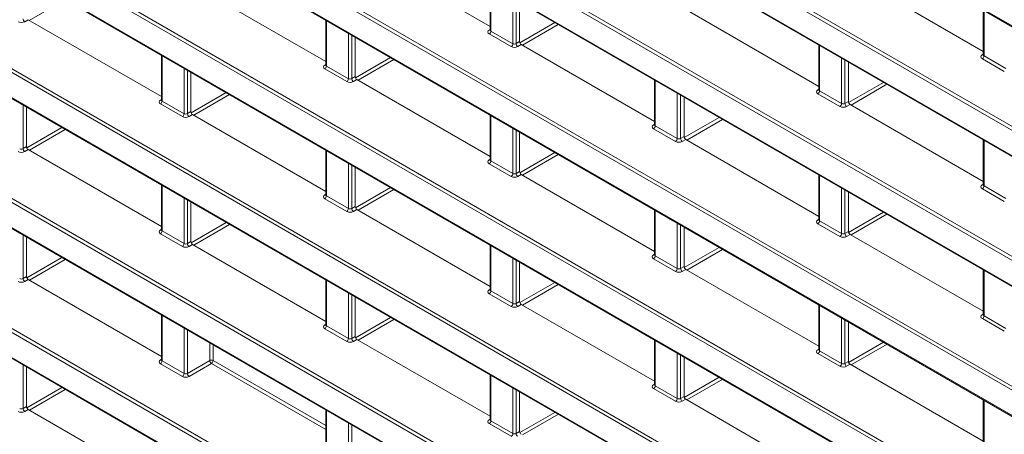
# Model space of a CAD drawing. Header units: millimetres. Extents: x 0 to 1118, y 0 to 864.
# Tile 39 of 156: x 817 to 838, y 271 to 280. Entities that reach past the tile are written whole.
import ezdxf

# ---------------------------------------------------------------- set-up
doc = ezdxf.new("R2010")
doc.units = ezdxf.units.MM

msp = doc.modelspace()

# ---------------------------------------------------------------- linework, layer by layer
at = {"color": 9, "linetype": 'Continuous', "lineweight": 0}
for p, q in [((764.804, 321.915), (863.535, 264.919)), ((863.535, 262.727), (764.804, 319.723)), ((764.839, 319.784), (863.569, 262.788)), ((764.804, 319.191), (863.535, 262.195)), ((863.535, 260.003), (764.804, 316.999)), ((764.839, 317.06), (863.569, 260.064)), ((764.804, 316.467), (863.535, 259.471)), ((863.535, 257.279), (764.804, 314.275)), ((764.839, 314.336), (863.569, 257.34)), ((764.804, 313.743), (863.535, 256.747)), ((764.839, 311.611), (863.569, 254.616)), ((863.535, 254.555), (764.804, 311.551)), ((764.804, 311.018), (863.535, 254.023)), ((863.535, 251.831), (764.804, 308.827)), ((764.839, 308.887), (863.569, 251.892)), ((764.804, 308.294), (863.535, 251.298)), ((863.535, 249.107), (764.804, 306.102)), ((764.839, 306.163), (863.569, 249.167)), ((764.804, 305.57), (863.535, 248.574)), ((863.535, 246.383), (764.804, 303.378)), ((764.839, 303.439), (863.569, 246.443)), ((764.804, 302.846), (863.535, 245.85)), ((826.976, 280.558), (826.976, 279.606)), ((818.049, 280.264), (817.297, 279.83)), ((827.437, 279.34), (827.437, 280.292)), ((827.507, 280.252), (827.507, 279.341)), ((837.318, 280.037), (837.318, 279.084)), ((817.274, 279.843), (817.201, 279.802)), ((823.529, 279.824), (823.529, 278.872)), ((827.584, 279.36), (828.318, 279.784)), ((826.94, 279.627), (826.962, 279.641)), ((826.976, 279.606), (827.437, 279.34)), ((828.389, 279.743), (827.637, 279.309)), ((823.99, 278.606), (823.99, 279.558)), ((824.06, 279.518), (824.06, 278.607)), ((827.402, 279.279), (826.941, 279.545)), ((827.507, 279.341), (827.58, 279.383)), ((827.615, 279.322), (827.542, 279.28)), ((833.87, 279.303), (833.87, 278.35)), ((820.082, 279.09), (820.082, 278.138)), ((824.137, 278.625), (824.872, 279.049)), ((824.943, 279.008), (824.191, 278.574)), ((834.331, 278.084), (834.331, 279.037)), ((834.401, 278.996), (834.401, 278.085)), ((837.282, 279.106), (837.303, 279.119)), ((837.744, 278.757), (837.283, 279.023)), ((837.318, 279.084), (837.778, 278.818)), ((820.543, 277.872), (820.543, 278.824)), ((820.613, 278.784), (820.613, 277.873)), ((823.493, 278.893), (823.514, 278.906)), ((823.955, 278.545), (823.494, 278.811)), ((823.529, 278.872), (823.99, 278.606)), ((824.06, 278.607), (824.133, 278.649)), ((824.168, 278.588), (824.095, 278.546)), ((830.423, 278.568), (830.423, 277.616)), ((833.835, 278.371), (833.856, 278.385)), ((833.87, 278.35), (834.331, 278.084)), ((834.478, 278.105), (835.211, 278.528)), ((835.282, 278.488), (834.53, 278.054)), ((820.046, 278.159), (820.067, 278.172)), ((820.082, 278.138), (820.543, 277.872)), ((820.691, 277.89), (821.426, 278.315)), ((821.496, 278.274), (820.745, 277.84)), ((830.884, 277.35), (830.884, 278.302)), ((830.954, 278.262), (830.954, 277.351)), ((834.297, 278.023), (833.836, 278.289)), ((817.166, 278.05), (817.166, 277.139)), ((820.508, 277.811), (820.047, 278.077)), ((834.401, 278.085), (834.474, 278.127)), ((834.509, 278.066), (834.437, 278.024)), ((820.613, 277.873), (820.685, 277.915)), ((820.721, 277.853), (820.648, 277.812)), ((826.976, 277.834), (826.976, 276.882)), ((831.031, 277.37), (831.765, 277.794)), ((831.836, 277.753), (831.084, 277.319)), ((817.244, 277.155), (817.98, 277.58)), ((818.05, 277.539), (817.298, 277.105)), ((827.437, 276.616), (827.437, 277.568)), ((827.507, 277.528), (827.507, 276.617)), ((830.387, 277.637), (830.409, 277.651)), ((830.849, 277.289), (830.389, 277.555)), ((830.423, 277.616), (830.884, 277.35)), ((830.954, 277.351), (831.027, 277.393)), ((831.062, 277.332), (830.99, 277.29)), ((837.318, 277.313), (837.318, 276.36)), ((817.166, 277.139), (817.238, 277.181)), ((817.274, 277.119), (817.201, 277.077)), ((823.529, 277.1), (823.529, 276.148)), ((826.94, 276.903), (826.962, 276.916)), ((827.585, 276.635), (828.319, 277.059)), ((828.39, 277.018), (827.638, 276.584)), ((823.99, 275.882), (823.99, 276.834)), ((824.06, 276.794), (824.06, 275.883)), ((827.402, 276.555), (826.941, 276.821)), ((826.976, 276.882), (827.437, 276.616)), ((827.507, 276.617), (827.58, 276.659)), ((827.615, 276.598), (827.542, 276.556)), ((833.87, 276.579), (833.87, 275.626)), ((820.082, 276.366), (820.082, 275.414)), ((824.138, 275.9), (824.873, 276.325)), ((824.944, 276.284), (824.192, 275.85)), ((834.331, 275.36), (834.331, 276.312)), ((837.282, 276.381), (837.303, 276.395)), ((837.744, 276.033), (837.283, 276.299)), ((837.318, 276.36), (837.778, 276.094)), ((820.543, 275.148), (820.543, 276.1)), ((823.493, 276.169), (823.514, 276.182)), ((823.955, 275.821), (823.494, 276.087)), ((823.529, 276.148), (823.99, 275.882)), ((834.401, 276.272), (834.401, 275.361)), ((820.613, 276.06), (820.613, 275.149)), ((824.06, 275.883), (824.133, 275.925)), ((824.168, 275.863), (824.095, 275.822)), ((830.423, 275.844), (830.423, 274.892)), ((833.835, 275.647), (833.856, 275.661)), ((834.479, 275.38), (835.212, 275.804)), ((835.283, 275.763), (834.531, 275.329)), ((820.046, 275.435), (820.067, 275.448)), ((820.691, 275.165), (821.427, 275.59)), ((821.497, 275.549), (820.746, 275.115)), ((830.884, 274.626), (830.884, 275.578)), ((830.954, 275.538), (830.954, 274.627)), ((834.297, 275.299), (833.836, 275.565)), ((833.87, 275.626), (834.331, 275.36)), ((817.166, 275.326), (817.166, 274.415)), ((820.508, 275.087), (820.047, 275.353)), ((820.082, 275.414), (820.543, 275.148)), ((834.401, 275.361), (834.474, 275.403)), ((834.509, 275.342), (834.437, 275.3)), ((820.613, 275.149), (820.685, 275.191)), ((820.721, 275.129), (820.648, 275.087)), ((826.976, 275.11), (826.976, 274.158)), ((831.032, 274.645), (831.766, 275.069)), ((817.244, 274.43), (817.981, 274.855)), ((827.437, 273.892), (827.437, 274.844)), ((830.387, 274.913), (830.409, 274.926)), ((830.849, 274.565), (830.389, 274.831)), ((830.423, 274.892), (830.884, 274.626)), ((831.837, 275.028), (831.085, 274.594)), ((818.051, 274.814), (817.299, 274.38)), ((827.507, 274.804), (827.507, 273.893)), ((830.954, 274.627), (831.027, 274.669)), ((817.166, 274.415), (817.238, 274.457)), ((831.062, 274.608), (830.99, 274.566)), ((837.318, 274.589), (837.318, 273.636)), ((817.274, 274.395), (817.201, 274.353)), ((823.529, 274.376), (823.529, 273.424)), ((827.585, 273.91), (828.32, 274.335)), ((828.391, 274.294), (827.639, 273.86)), ((823.99, 273.158), (823.99, 274.11)), ((824.06, 274.07), (824.06, 273.159)), ((826.94, 274.179), (826.962, 274.192)), ((827.402, 273.831), (826.941, 274.097)), ((826.976, 274.158), (827.437, 273.892)), ((827.507, 273.893), (827.58, 273.935)), ((827.615, 273.873), (827.542, 273.832)), ((833.87, 273.854), (833.87, 272.902)), ((820.082, 273.642), (820.082, 272.69)), ((824.138, 273.175), (824.874, 273.6)), ((834.331, 272.636), (834.331, 273.588)), ((837.282, 273.657), (837.303, 273.671)), ((837.318, 273.636), (837.778, 273.37)), ((823.493, 273.445), (823.514, 273.458)), ((823.529, 273.424), (823.99, 273.158)), ((824.945, 273.559), (824.193, 273.125)), ((834.401, 273.548), (834.401, 272.637)), ((837.744, 273.309), (837.283, 273.575)), ((820.543, 272.424), (820.543, 273.376)), ((820.613, 273.336), (820.613, 272.425)), ((823.955, 273.097), (823.494, 273.363)), ((824.06, 273.159), (824.133, 273.201)), ((821.082, 272.695), (821.082, 273.065)), ((821.152, 273.025), (821.152, 272.695)), ((824.168, 273.139), (824.095, 273.097)), ((830.423, 273.12), (830.423, 272.168)), ((834.479, 272.655), (835.213, 273.079)), ((835.284, 273.038), (834.532, 272.604)), ((830.884, 271.902), (830.884, 272.854)), ((830.954, 272.814), (830.954, 271.903)), ((833.835, 272.923), (833.856, 272.936)), ((834.297, 272.575), (833.836, 272.841)), ((833.87, 272.902), (834.331, 272.636)), ((817.166, 272.602), (817.166, 271.691)), ((820.046, 272.711), (820.067, 272.724)), ((820.508, 272.363), (820.047, 272.629)), ((820.082, 272.69), (820.543, 272.424)), ((820.613, 272.425), (821.082, 272.695)), ((821.117, 272.634), (820.648, 272.363)), ((823.514, 271.25), (821.117, 272.634)), ((821.152, 272.695), (823.514, 271.331)), ((834.401, 272.637), (834.474, 272.679)), ((834.509, 272.618), (834.437, 272.576)), ((826.976, 272.386), (826.976, 271.434)), ((830.387, 272.189), (830.409, 272.202)), ((830.423, 272.168), (830.884, 271.902)), ((831.032, 271.92), (831.767, 272.345)), ((831.838, 272.304), (831.086, 271.87)), ((817.245, 271.705), (817.982, 272.131)), ((818.052, 272.09), (817.3, 271.656)), ((827.437, 271.168), (827.437, 272.12)), ((827.507, 272.08), (827.507, 271.169)), ((830.849, 271.841), (830.389, 272.107)), ((830.954, 271.903), (831.027, 271.945)), ((817.166, 271.691), (817.238, 271.732)), ((831.062, 271.883), (830.99, 271.842)), ((837.318, 271.864), (837.318, 270.912)), ((817.274, 271.671), (817.201, 271.629)), ((823.529, 271.652), (823.529, 270.7)), ((827.585, 271.185), (828.321, 271.61)), ((828.392, 271.569), (827.64, 271.135)), ((823.99, 270.434), (823.99, 271.386)), ((824.06, 271.346), (824.06, 270.435)), ((826.94, 271.455), (826.962, 271.468)), ((827.402, 271.107), (826.941, 271.373)), ((826.976, 271.434), (827.437, 271.168)), ((827.507, 271.169), (827.58, 271.211))]:
    msp.add_line(p, q, dxfattribs=at)
at = {"color": 7, "linetype": 'Continuous', "lineweight": 15}
for p, q in [((764.814, 321.892), (863.545, 264.896)), ((764.814, 319.168), (863.545, 262.172)), ((764.814, 316.444), (863.545, 259.448)), ((764.814, 313.72), (863.545, 256.724)), ((764.814, 310.996), (863.545, 254)), ((764.814, 308.271), (863.545, 251.276)), ((764.814, 305.547), (863.545, 248.552)), ((764.814, 302.823), (863.545, 245.827)), ((824.168, 281.312), (826.962, 279.699)), ((834.509, 280.79), (837.303, 279.177)), ((820.721, 280.577), (823.514, 278.965)), ((826.962, 280.567), (826.962, 279.627)), ((827.58, 279.383), (827.58, 280.21)), ((831.062, 280.056), (833.856, 278.443)), ((837.303, 280.045), (837.303, 279.105)), ((817.274, 279.843), (820.067, 278.231)), ((823.514, 279.833), (823.514, 278.893)), ((826.961, 279.627), (826.96, 279.621)), ((824.133, 278.649), (824.133, 279.476)), ((827.615, 279.322), (830.409, 277.709)), ((833.856, 279.311), (833.856, 278.371)), ((820.067, 279.099), (820.067, 278.159)), ((837.303, 279.105), (837.302, 279.099)), ((823.514, 278.893), (823.513, 278.887)), ((834.474, 278.127), (834.474, 278.954)), ((820.685, 277.915), (820.685, 278.742)), ((824.168, 278.588), (826.962, 276.975)), ((830.409, 278.577), (830.409, 277.637)), ((833.856, 278.371), (833.854, 278.365)), ((820.067, 278.159), (820.066, 278.152)), ((831.027, 277.393), (831.027, 278.22)), ((817.238, 277.181), (817.238, 278.008)), ((834.509, 278.066), (837.303, 276.453)), ((820.721, 277.853), (823.514, 276.241)), ((826.962, 277.843), (826.962, 276.903)), ((830.409, 277.637), (830.407, 277.631)), ((827.58, 276.659), (827.58, 277.486)), ((831.062, 277.332), (833.856, 275.719)), ((837.303, 277.321), (837.303, 276.381)), ((817.274, 277.119), (820.067, 275.507)), ((823.514, 277.109), (823.514, 276.169)), ((826.961, 276.903), (826.96, 276.897)), ((824.133, 275.925), (824.133, 276.752)), ((827.615, 276.598), (830.409, 274.985)), ((833.856, 276.587), (833.856, 275.647)), ((820.067, 276.375), (820.067, 275.435)), ((837.303, 276.381), (837.302, 276.375)), ((823.514, 276.169), (823.513, 276.162)), ((834.474, 275.403), (834.474, 276.23)), ((820.685, 275.191), (820.685, 276.018)), ((824.168, 275.863), (826.962, 274.251)), ((830.409, 275.853), (830.409, 274.913)), ((831.027, 274.669), (831.027, 275.496)), ((833.856, 275.647), (833.854, 275.641)), ((817.238, 274.457), (817.238, 275.284)), ((820.067, 275.435), (820.066, 275.428)), ((834.509, 275.342), (837.303, 273.729)), ((820.721, 275.129), (823.514, 273.517)), ((826.962, 275.119), (826.962, 274.179)), ((830.409, 274.913), (830.407, 274.907)), ((827.58, 273.935), (827.58, 274.762)), ((831.062, 274.608), (833.856, 272.995)), ((837.303, 274.597), (837.303, 273.657)), ((817.274, 274.395), (820.067, 272.783)), ((823.514, 274.385), (823.514, 273.445)), ((824.133, 273.201), (824.133, 274.028)), ((826.961, 274.179), (826.96, 274.172)), ((827.615, 273.873), (830.409, 272.261)), ((833.856, 273.863), (833.856, 272.923)), ((820.067, 273.651), (820.067, 272.71)), ((837.303, 273.657), (837.302, 273.651)), ((823.514, 273.445), (823.513, 273.438)), ((834.474, 272.679), (834.474, 273.506)), ((824.168, 273.139), (826.962, 271.527)), ((830.409, 273.129), (830.409, 272.189)), ((831.027, 271.945), (831.027, 272.772)), ((833.856, 272.923), (833.854, 272.917)), ((817.238, 271.732), (817.238, 272.56)), ((820.067, 272.711), (820.066, 272.704)), ((834.509, 272.618), (837.303, 271.005)), ((826.962, 272.395), (826.962, 271.455)), ((830.409, 272.189), (830.407, 272.182)), ((827.58, 271.211), (827.58, 272.038)), ((831.062, 271.883), (833.856, 270.271)), ((837.303, 271.873), (837.303, 270.933)), ((817.274, 271.671), (820.067, 270.058)), ((823.514, 271.661), (823.514, 270.72)), ((826.961, 271.455), (826.96, 271.448))]:
    msp.add_line(p, q, dxfattribs=at)
at = {"color": 9, "linetype": 'Continuous', "lineweight": 0}
for centre, radius, start, end in [((817.245, 279.868), 0.0793, 183.5222, 236.4778), ((826.956, 279.651), 0.0279, 236.5278, 281.5634), ((826.899, 279.609), 0.077, 303.2297, 357.3477), ((827.36, 279.343), 0.077, 303.2297, 357.3477), ((827.586, 279.346), 0.0793, 183.5222, 236.4778), ((837.297, 279.129), 0.0279, 236.5278, 281.5634), ((837.241, 279.088), 0.077, 303.2297, 357.3477), ((823.508, 278.917), 0.0279, 236.5278, 281.5634), ((823.452, 278.875), 0.077, 303.2297, 357.3477), ((823.913, 278.609), 0.077, 303.2297, 357.3477), ((824.139, 278.612), 0.0793, 183.5222, 236.4778), ((833.85, 278.395), 0.0279, 236.5278, 281.5634), ((833.794, 278.354), 0.077, 303.2297, 357.3477), ((820.061, 278.182), 0.0279, 236.5278, 281.5634), ((820.005, 278.141), 0.077, 303.2297, 357.3477), ((834.254, 278.088), 0.077, 303.2297, 357.3477), ((834.481, 278.09), 0.0793, 183.5222, 236.4778), ((820.466, 277.875), 0.077, 303.2297, 357.3477), ((820.692, 277.878), 0.0793, 183.5222, 236.4778), ((830.403, 277.661), 0.0279, 236.5278, 281.5634), ((830.346, 277.619), 0.077, 303.2297, 357.3477), ((830.807, 277.353), 0.077, 303.2297, 357.3477), ((831.033, 277.356), 0.0793, 183.5222, 236.4778), ((817.245, 277.144), 0.0793, 183.5222, 236.4778), ((826.956, 276.927), 0.0279, 236.5278, 281.5634), ((826.899, 276.885), 0.077, 303.2297, 357.3477), ((827.36, 276.619), 0.077, 303.2297, 357.3477), ((827.586, 276.622), 0.0793, 183.5222, 236.4778), ((837.297, 276.405), 0.0279, 236.5278, 281.5634), ((837.241, 276.364), 0.077, 303.2297, 357.3477), ((823.508, 276.192), 0.0279, 236.5278, 281.5634), ((823.452, 276.151), 0.077, 303.2297, 357.3477), ((823.913, 275.885), 0.077, 303.2297, 357.3477), ((824.139, 275.888), 0.0793, 183.5222, 236.4778), ((833.85, 275.671), 0.0279, 236.5278, 281.5634), ((833.794, 275.629), 0.077, 303.2297, 357.3477), ((820.061, 275.458), 0.0279, 236.5278, 281.5634), ((820.005, 275.417), 0.077, 303.2297, 357.3477), ((834.254, 275.363), 0.077, 303.2297, 357.3477), ((834.481, 275.366), 0.0793, 183.5222, 236.4778), ((820.466, 275.151), 0.077, 303.2297, 357.3477), ((820.692, 275.154), 0.0793, 183.5222, 236.4778), ((830.403, 274.937), 0.0279, 236.5278, 281.5634), ((830.346, 274.895), 0.077, 303.2297, 357.3477), ((830.807, 274.629), 0.077, 303.2297, 357.3477), ((831.033, 274.632), 0.0793, 183.5222, 236.4778), ((817.245, 274.419), 0.0793, 183.5222, 236.4778), ((826.956, 274.202), 0.0279, 236.5278, 281.5634), ((826.899, 274.161), 0.077, 303.2297, 357.3477), ((827.36, 273.895), 0.077, 303.2297, 357.3477), ((827.586, 273.898), 0.0793, 183.5222, 236.4778), ((837.297, 273.681), 0.0279, 236.5278, 281.5634), ((837.241, 273.639), 0.077, 303.2297, 357.3477), ((823.508, 273.468), 0.0279, 236.5278, 281.5634), ((823.452, 273.427), 0.077, 303.2297, 357.3477), ((823.913, 273.161), 0.077, 303.2297, 357.3477), ((824.139, 273.164), 0.0793, 183.5222, 236.4778), ((833.85, 272.947), 0.0279, 236.5278, 281.5634), ((833.794, 272.905), 0.077, 303.2297, 357.3477), ((820.061, 272.734), 0.0279, 236.5278, 281.5634), ((820.005, 272.693), 0.077, 303.2297, 357.3477), ((821.116, 272.627), 0.077, 62.6565, 116.7662), ((821.161, 272.7), 0.0793, 183.5222, 236.4778), ((821.075, 272.699), 0.077, 303.2297, 357.3477), ((834.254, 272.639), 0.077, 303.2297, 357.3477), ((834.481, 272.642), 0.0793, 183.5222, 236.4778), ((820.466, 272.427), 0.077, 303.2297, 357.3477), ((820.692, 272.429), 0.0793, 183.5222, 236.4778), ((830.403, 272.212), 0.0279, 236.5278, 281.5634), ((830.346, 272.171), 0.077, 303.2297, 357.3477), ((830.807, 271.905), 0.077, 303.2297, 357.3477), ((831.033, 271.908), 0.0793, 183.5222, 236.4778), ((817.245, 271.695), 0.0793, 183.5222, 236.4778), ((826.956, 271.478), 0.0279, 236.5278, 281.5634), ((826.899, 271.437), 0.077, 303.2297, 357.3477), ((827.36, 271.171), 0.077, 303.2297, 357.3477), ((827.586, 271.174), 0.0793, 183.5222, 236.4778)]:
    msp.add_arc(centre, radius, start, end, dxfattribs=at)
for centre, major_axis, ratio, start_param, end_param in [((817.132, 279.843), (0.1, 0.0015), 0.587275, 3.917956, 5.471299), ((827.012, 279.587), (0.1, 0.0015), 0.587275, 2.364613, 3.917956), ((827.012, 279.628), (0.05, 0.0016), 0.597067, 3.122887, 3.908285), ((827.473, 279.321), (0.1, 0.0015), 0.587275, 3.917956, 5.471299), ((827.472, 279.362), (0.05, 0.0016), 0.597067, 3.908285, 5.461628), ((837.354, 279.065), (0.1, 0.0015), 0.587275, 2.364613, 3.917956), ((837.353, 279.106), (0.05, 0.0016), 0.597067, 3.122887, 3.908285), ((823.565, 278.853), (0.1, 0.0015), 0.587275, 2.364613, 3.917956), ((823.564, 278.894), (0.05, 0.0016), 0.597067, 3.122887, 3.908285), ((824.026, 278.587), (0.1, 0.0015), 0.587275, 3.917956, 5.471299), ((824.025, 278.628), (0.05, 0.0016), 0.597067, 3.908285, 5.461628), ((833.906, 278.331), (0.1, 0.0015), 0.587275, 2.364613, 3.917956), ((833.906, 278.372), (0.05, 0.0016), 0.597067, 3.122887, 3.908285), ((820.118, 278.119), (0.1, 0.0015), 0.587275, 2.364613, 3.917956), ((820.117, 278.16), (0.05, 0.0016), 0.597067, 3.122887, 3.908285), ((834.367, 278.065), (0.1, 0.0015), 0.587275, 3.917956, 5.471299), ((834.367, 278.106), (0.05, 0.0016), 0.597067, 3.908285, 5.461628), ((820.579, 277.853), (0.1, 0.0015), 0.587275, 3.917956, 5.471299), ((820.578, 277.894), (0.05, 0.0016), 0.597067, 3.908285, 5.461628), ((830.459, 277.597), (0.1, 0.0015), 0.587275, 2.364613, 3.917956), ((830.459, 277.638), (0.05, 0.0016), 0.597067, 3.122887, 3.908285), ((830.92, 277.372), (0.05, 0.0016), 0.597067, 3.908285, 5.461628), ((817.131, 277.159), (0.05, 0.0016), 0.597067, 3.908285, 5.461628), ((830.92, 277.331), (0.1, 0.0015), 0.587275, 3.917956, 5.471299), ((817.132, 277.119), (0.1, 0.0015), 0.587275, 3.917956, 5.471299), ((827.012, 276.863), (0.1, 0.0015), 0.587275, 2.364613, 3.917956), ((827.012, 276.904), (0.05, 0.0016), 0.597067, 3.122887, 3.908285), ((827.473, 276.597), (0.1, 0.0015), 0.587275, 3.917956, 5.471299), ((827.472, 276.638), (0.05, 0.0016), 0.597067, 3.908285, 5.461628), ((837.354, 276.341), (0.1, 0.0015), 0.587275, 2.364613, 3.917956), ((837.353, 276.382), (0.05, 0.0016), 0.597067, 3.122887, 3.908285), ((823.565, 276.129), (0.1, 0.0015), 0.587275, 2.364613, 3.917956), ((823.564, 276.17), (0.05, 0.0016), 0.597067, 3.122887, 3.908285), ((824.025, 275.904), (0.05, 0.0016), 0.597067, 3.908285, 5.461628), ((824.026, 275.863), (0.1, 0.0015), 0.587275, 3.917956, 5.471299), ((833.906, 275.607), (0.1, 0.0015), 0.587275, 2.364613, 3.917956), ((833.906, 275.648), (0.05, 0.0016), 0.597067, 3.122887, 3.908285), ((820.118, 275.395), (0.1, 0.0015), 0.587275, 2.364613, 3.917956), ((820.117, 275.436), (0.05, 0.0016), 0.597067, 3.122887, 3.908285), ((834.367, 275.341), (0.1, 0.0015), 0.587275, 3.917956, 5.471299), ((834.367, 275.382), (0.05, 0.0016), 0.597067, 3.908285, 5.461628), ((820.579, 275.129), (0.1, 0.0015), 0.587275, 3.917956, 5.471299), ((820.578, 275.169), (0.05, 0.0016), 0.597067, 3.908285, 5.461628), ((830.459, 274.873), (0.1, 0.0015), 0.587275, 2.364613, 3.917956), ((830.459, 274.914), (0.05, 0.0016), 0.597067, 3.122887, 3.908285), ((830.92, 274.648), (0.05, 0.0016), 0.597067, 3.908285, 5.461628), ((817.131, 274.435), (0.05, 0.0016), 0.597067, 3.908285, 5.461628), ((830.92, 274.607), (0.1, 0.0015), 0.587275, 3.917956, 5.471299), ((817.132, 274.395), (0.1, 0.0015), 0.587275, 3.917956, 5.471299), ((827.012, 274.139), (0.1, 0.0015), 0.587275, 2.364613, 3.917956), ((827.012, 274.18), (0.05, 0.0016), 0.597067, 3.122887, 3.908285), ((827.473, 273.873), (0.1, 0.0015), 0.587275, 3.917956, 5.471299), ((827.472, 273.914), (0.05, 0.0016), 0.597067, 3.908285, 5.461628), ((837.354, 273.617), (0.1, 0.0015), 0.587275, 2.364613, 3.917956), ((837.353, 273.658), (0.05, 0.0016), 0.597067, 3.122887, 3.908285), ((823.565, 273.405), (0.1, 0.0015), 0.587275, 2.364613, 3.917956), ((823.564, 273.446), (0.05, 0.0016), 0.597067, 3.122887, 3.908285), ((824.026, 273.139), (0.1, 0.0015), 0.587275, 3.917956, 5.471299), ((824.025, 273.179), (0.05, 0.0016), 0.597067, 3.908285, 5.461628), ((833.906, 272.883), (0.1, 0.0015), 0.587275, 2.364613, 3.917956), ((833.906, 272.924), (0.05, 0.0016), 0.597067, 3.122887, 3.908285), ((820.118, 272.671), (0.1, 0.0015), 0.587275, 2.364613, 3.917956), ((820.117, 272.711), (0.05, 0.0016), 0.597067, 3.122887, 3.908285), ((834.367, 272.617), (0.1, 0.0015), 0.587275, 3.917956, 5.471299), ((834.367, 272.658), (0.05, 0.0016), 0.597067, 3.908285, 5.461628), ((820.579, 272.405), (0.1, 0.0015), 0.587275, 3.917956, 5.471299), ((820.578, 272.445), (0.05, 0.0016), 0.597067, 3.908285, 5.461628), ((830.459, 272.149), (0.1, 0.0015), 0.587275, 2.364613, 3.917956), ((830.459, 272.19), (0.05, 0.0016), 0.597067, 3.122887, 3.908285), ((830.92, 271.883), (0.1, 0.0015), 0.587275, 3.917956, 5.471299), ((830.92, 271.924), (0.05, 0.0016), 0.597067, 3.908285, 5.461628), ((817.132, 271.671), (0.1, 0.0015), 0.587275, 3.917956, 5.471299), ((817.131, 271.711), (0.05, 0.0016), 0.597067, 3.908285, 5.461628), ((827.012, 271.415), (0.1, 0.0015), 0.587275, 2.364613, 3.917956), ((827.012, 271.456), (0.05, 0.0016), 0.597067, 3.122887, 3.908285), ((827.472, 271.189), (0.05, 0.0016), 0.597067, 3.908285, 5.461628)]:
    msp.add_ellipse(centre, major_axis=major_axis, ratio=ratio, start_param=start_param, end_param=end_param, dxfattribs=at)
at = {"color": 7, "linetype": 'Continuous', "lineweight": 15}
for centre in [(827.615, 279.362), (824.168, 278.628), (834.509, 278.106), (820.721, 277.894), (831.062, 277.372), (817.274, 277.16), (827.615, 276.638), (824.168, 275.904), (834.509, 275.382), (820.721, 275.17), (831.062, 274.648), (817.274, 274.436), (827.615, 273.914), (824.168, 273.18), (834.509, 272.658), (831.062, 271.924), (817.274, 271.712), (827.615, 271.19)]:
    msp.add_ellipse(centre, major_axis=(-0.025, 0.0433), ratio=0.577557, start_param=0.785632, end_param=2.356124, dxfattribs=at)

doc.saveas('drawing.dxf')
